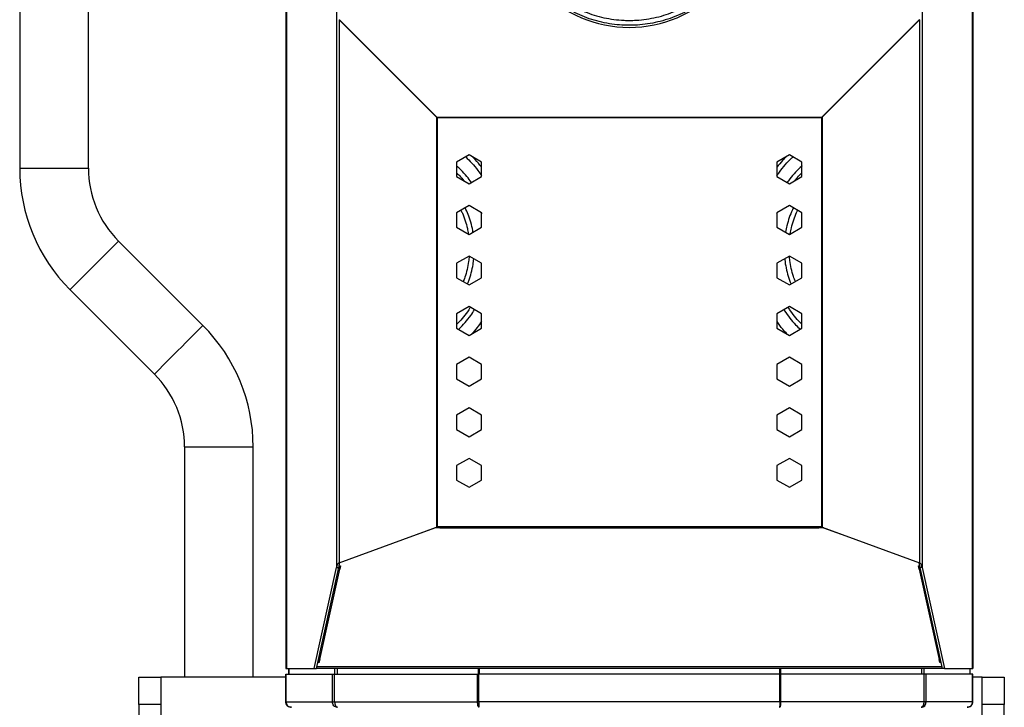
# Model space of a CAD drawing. Header units: millimetres. Extents: x 12 to 1823, y -1370 to 535.
# Tile 3 of 18: x 51 to 409, y -520 to -270. Entities that reach past the tile are written whole.
import ezdxf

# ---------------------------------------------------------------- set-up
doc = ezdxf.new("R2010")
doc.units = ezdxf.units.MM

msp = doc.modelspace()

# ---------------------------------------------------------------- linework, layer by layer
at = {"color": 7, "linetype": 'Continuous', "lineweight": 25}
for p, q in [((50.84, -125.26), (50.84, -323.84)), ((75.84, -323.84), (75.84, -125.26)), ((147.73, -151.86), (147.73, -505.86)), ((147.92, -151.86), (147.92, -505.86)), ((397.54, -151.86), (397.54, -505.86)), ((397.73, -151.86), (397.73, -505.86)), ((166.12, -264.95), (166.12, -469.16)), ((379.34, -264.95), (379.34, -469.16)), ((167.13, -269.84), (167.13, -467.37)), ((202.56, -305.27), (167.13, -269.84)), ((167.13, -269.84), (167.27, -269.84)), ((202.7, -305.27), (167.27, -269.84)), ((378.19, -269.84), (342.76, -305.27)), ((378.33, -269.84), (342.9, -305.27)), ((378.33, -269.84), (378.19, -269.84)), ((378.33, -269.84), (378.33, -467.37)), ((202.56, -305.27), (202.56, -454.4)), ((202.56, -305.27), (202.7, -305.27)), ((202.74, -305.36), (342.72, -305.36)), ((202.76, -305.36), (202.76, -454.36)), ((342.7, -305.36), (202.76, -305.36)), ((342.7, -305.36), (342.7, -454.36)), ((342.9, -305.27), (342.76, -305.27)), ((342.9, -305.27), (342.9, -454.4)), ((214.43, -319.01), (209.88, -321.64)), ((209.88, -321.64), (209.88, -326.89)), ((218.98, -321.64), (214.43, -319.01)), ((218.98, -326.89), (218.98, -321.64)), ((331.03, -319.01), (326.48, -321.64)), ((326.48, -321.64), (326.48, -326.89)), ((335.58, -321.64), (331.03, -319.01)), ((335.58, -326.89), (335.58, -321.64)), ((209.88, -326.89), (214.43, -329.52)), ((214.43, -329.52), (218.98, -326.89)), ((326.48, -326.89), (331.03, -329.52)), ((331.03, -329.52), (335.58, -326.89)), ((214.43, -337.41), (209.88, -340.04)), ((209.88, -340.04), (209.88, -345.29)), ((218.98, -340.04), (214.43, -337.41)), ((218.98, -345.29), (218.98, -340.04)), ((331.03, -337.41), (326.48, -340.04)), ((326.48, -340.44), (326.66, -339.93)), ((326.48, -340.04), (326.48, -345.29)), ((335.58, -340.04), (331.03, -337.41)), ((335.58, -345.29), (335.58, -340.04)), ((209.88, -345.29), (214.43, -347.92)), ((214.43, -347.92), (218.98, -345.29)), ((326.48, -345.29), (331.03, -347.92)), ((331.03, -347.92), (335.58, -345.29)), ((117.54, -381.07), (86.83, -350.36)), ((214.43, -355.81), (209.88, -358.44)), ((218.98, -358.44), (214.43, -355.81)), ((331.03, -355.81), (326.48, -358.44)), ((335.58, -358.44), (331.03, -355.81)), ((209.88, -358.44), (209.88, -363.69)), ((218.98, -363.69), (218.98, -358.44)), ((326.48, -358.44), (326.48, -363.69)), ((335.58, -363.69), (335.58, -358.44)), ((209.88, -363.69), (214.43, -366.32)), ((214.43, -366.32), (218.98, -363.69)), ((326.48, -363.69), (331.03, -366.32)), ((331.03, -366.32), (335.58, -363.69)), ((69.15, -368.04), (99.86, -398.75)), ((214.43, -374.21), (209.88, -376.84)), ((218.98, -376.84), (214.43, -374.21)), ((331.03, -374.21), (326.48, -376.84)), ((335.58, -376.84), (331.03, -374.21)), ((209.88, -376.84), (209.88, -382.09)), ((218.98, -382.09), (218.98, -376.84)), ((326.48, -376.84), (326.48, -382.09)), ((335.58, -382.09), (335.58, -376.84)), ((209.88, -382.09), (214.43, -384.72)), ((214.43, -384.72), (218.98, -382.09)), ((326.48, -382.09), (331.03, -384.72)), ((331.03, -384.72), (335.58, -382.09)), ((214.43, -392.61), (209.88, -395.24)), ((218.98, -395.24), (214.43, -392.61)), ((331.03, -392.61), (326.48, -395.24)), ((335.58, -395.24), (331.03, -392.61)), ((209.88, -395.24), (209.88, -400.49)), ((218.98, -400.49), (218.98, -395.24)), ((326.48, -395.24), (326.48, -400.49)), ((335.58, -400.49), (335.58, -395.24)), ((209.88, -400.49), (214.43, -403.12)), ((214.43, -403.12), (218.98, -400.49)), ((326.48, -400.49), (331.03, -403.12)), ((331.03, -403.12), (335.58, -400.49)), ((214.43, -411.01), (209.88, -413.64)), ((218.98, -413.64), (214.43, -411.01)), ((331.03, -411.01), (326.48, -413.64)), ((335.58, -413.64), (331.03, -411.01)), ((209.88, -413.64), (209.88, -418.89)), ((218.98, -418.89), (218.98, -413.64)), ((326.48, -413.64), (326.48, -418.89)), ((335.58, -418.89), (335.58, -413.64)), ((209.88, -418.89), (214.43, -421.52)), ((214.43, -421.52), (218.98, -418.89)), ((326.48, -418.89), (331.03, -421.52)), ((331.03, -421.52), (335.58, -418.89)), ((110.84, -425.26), (110.84, -508.96)), ((135.84, -508.96), (135.84, -425.26)), ((214.43, -429.41), (209.88, -432.04)), ((218.98, -432.04), (214.43, -429.41)), ((331.03, -429.41), (326.48, -432.04)), ((335.58, -432.04), (331.03, -429.41)), ((209.88, -432.04), (209.88, -437.29)), ((218.98, -437.29), (218.98, -432.04)), ((326.48, -432.04), (326.48, -437.29)), ((335.58, -437.29), (335.58, -432.04)), ((209.88, -437.29), (214.43, -439.92)), ((214.43, -439.92), (218.98, -437.29)), ((326.48, -437.29), (331.03, -439.92)), ((331.03, -439.92), (335.58, -437.29)), ((167.13, -467.37), (202.56, -454.4)), ((202, -454.7), (201.98, -454.66)), ((201.99, -454.66), (202.7, -454.4)), ((202, -454.7), (202, -454.66)), ((203.73, -454.7), (202, -454.7)), ((202.56, -454.4), (202.7, -454.4)), ((342.7, -454.36), (202.76, -454.36)), ((203.73, -454.7), (203.73, -454.35)), ((203.73, -454.7), (341.73, -454.7)), ((341.73, -454.7), (341.73, -454.35)), ((343.46, -454.7), (341.73, -454.7)), ((342.9, -454.4), (342.76, -454.4)), ((342.76, -454.4), (343.47, -454.66)), ((342.9, -454.4), (378.33, -467.37)), ((343.48, -454.66), (343.46, -454.7)), ((343.46, -454.7), (343.46, -454.66)), ((157.98, -505.86), (166.12, -469.16)), ((158.85, -505.86), (166.98, -469.16)), ((166.12, -469.16), (166.98, -469.16)), ((167.32, -469.33), (166.99, -469.04)), ((167.04, -468.44), (167.58, -468.54)), ((167.13, -467.37), (167.27, -467.37)), ((167.5, -468.53), (167.32, -469.33)), ((167.58, -468.54), (167.32, -469.69)), ((167.32, -469.69), (167.32, -469.33)), ((378.01, -468.52), (378.42, -468.44)), ((378.27, -469.66), (378.01, -468.52)), ((378.27, -469.3), (378.09, -468.51)), ((378.33, -467.37), (378.19, -467.37)), ((378.48, -469.13), (378.27, -469.3)), ((378.27, -469.66), (378.27, -469.3)), ((379.34, -469.16), (378.48, -469.16)), ((378.48, -469.16), (386.61, -505.86)), ((379.34, -469.16), (387.48, -505.86)), ((160.03, -502.6), (167.32, -469.69)), ((378.27, -469.66), (385.56, -502.57)), ((159.78, -503.74), (159.34, -503.66)), ((159.78, -503.38), (159.41, -503.31)), ((159.95, -502.58), (159.78, -503.38)), ((160.03, -502.6), (159.78, -503.74)), ((159.78, -503.38), (159.78, -503.74)), ((385.81, -503.72), (385.56, -502.57)), ((385.81, -503.36), (385.64, -502.56)), ((386.05, -503.31), (385.81, -503.36)), ((385.81, -503.36), (385.81, -503.72)), ((386.12, -503.66), (385.81, -503.72)), ((147.73, -505.86), (147.92, -505.86)), ((147.73, -507.96), (147.79, -507.96)), ((147.73, -517.96), (147.73, -507.96)), ((147.79, -517.96), (147.79, -507.96)), ((147.79, -507.96), (164.72, -507.96)), ((147.92, -505.86), (157.98, -505.86)), ((148.73, -505.86), (148.73, -507.96)), ((157.98, -505.86), (158.85, -505.86)), ((386.61, -505.86), (158.85, -505.86)), ((164.72, -517.96), (164.72, -507.96)), ((164.72, -507.96), (165.43, -507.96)), ((165.43, -517.96), (165.43, -507.96)), ((165.43, -507.96), (217.53, -507.96)), ((217.53, -517.96), (217.53, -507.96)), ((217.53, -507.96), (217.84, -507.96)), ((217.84, -517.96), (217.84, -507.96)), ((327.52, -507.96), (217.94, -507.96)), ((217.94, -517.96), (217.94, -507.96)), ((327.52, -517.96), (327.52, -507.96)), ((327.62, -517.96), (327.62, -507.96)), ((327.93, -507.96), (327.62, -507.96)), ((380.03, -507.96), (327.93, -507.96)), ((327.93, -517.96), (327.93, -507.96)), ((380.03, -517.96), (380.03, -507.96)), ((380.74, -507.96), (380.03, -507.96)), ((397.67, -507.96), (380.74, -507.96)), ((380.74, -517.96), (380.74, -507.96)), ((387.48, -505.86), (386.61, -505.86)), ((387.48, -505.86), (397.54, -505.86)), ((396.73, -505.86), (396.73, -507.96)), ((397.54, -505.86), (397.73, -505.86)), ((397.67, -517.96), (397.67, -507.96)), ((397.73, -507.96), (397.67, -507.96)), ((397.73, -517.96), (397.73, -507.96)), ((94.23, -508.96), (102.23, -508.96)), ((94.23, -518.96), (94.23, -508.96)), ((102.23, -508.96), (102.23, -518.96)), ((147.73, -508.96), (102.23, -508.96)), ((401.23, -508.96), (397.73, -508.96)), ((401.23, -508.96), (409.23, -508.96)), ((401.23, -518.96), (401.23, -508.96)), ((409.23, -508.96), (409.23, -518.96)), ((102.23, -518.96), (94.23, -518.96)), ((94.23, -518.96), (94.23, -528.26)), ((102.23, -518.96), (102.23, -531.26)), ((147.79, -517.96), (164.72, -517.96)), ((164.72, -517.96), (165.43, -517.96)), ((165.43, -517.96), (217.53, -517.96)), ((217.53, -517.96), (217.84, -517.96)), ((217.81, -518.46), (217.98, -518.46)), ((327.52, -517.96), (217.94, -517.96)), ((327.65, -518.46), (327.48, -518.46)), ((327.93, -517.96), (327.62, -517.96)), ((380.03, -517.96), (327.93, -517.96)), ((380.74, -517.96), (380.03, -517.96)), ((397.67, -517.96), (380.74, -517.96)), ((409.23, -518.96), (401.23, -518.96)), ((401.23, -558.96), (401.23, -518.96)), ((409.23, -558.96), (409.23, -518.96))]:
    msp.add_line(p, q, dxfattribs=at)
at = {"color": 9, "linetype": 'Continuous', "lineweight": 25}
for p, q in [((50.84, -323.84), (75.84, -323.84)), ((110.84, -425.26), (135.84, -425.26)), ((195.61, -456.99), (202, -454.7)), ((343.46, -454.7), (349.85, -456.99)), ((166.94, -469.33), (167.32, -469.33)), ((378.51, -469.31), (378.27, -469.3)), ((386.47, -505.22), (158.99, -505.22)), ((148.8, -505.86), (148.8, -507.96)), ((165.47, -505.86), (165.47, -507.96)), ((166.37, -505.86), (166.37, -507.96)), ((217.67, -505.86), (217.67, -507.96)), ((218.1, -505.86), (218.1, -507.96)), ((327.36, -505.86), (327.36, -507.96)), ((327.79, -505.86), (327.79, -507.96)), ((379.09, -505.86), (379.09, -507.96)), ((379.99, -505.86), (379.99, -507.96)), ((396.66, -505.86), (396.66, -507.96))]:
    msp.add_line(p, q, dxfattribs=at)
at = {"color": 9, "linetype": 'Continuous', "lineweight": 25, "flags": 128}
for points in [[(69.15, -368.04), (69.28, -367.91), (69.65, -367.53), (70.27, -366.91), (71.11, -366.07), (72.15, -365.04), (73.35, -363.83), (74.69, -362.49), (76.12, -361.06), (77.61, -359.57), (79.11, -358.08), (80.58, -356.61), (81.97, -355.22), (83.24, -353.94), (84.37, -352.82), (85.31, -351.87), (86.04, -351.14), (86.54, -350.64), (86.79, -350.39), (86.83, -350.36)], [(99.86, -398.75), (99.99, -398.62), (100.36, -398.24), (100.98, -397.63), (101.82, -396.79), (102.86, -395.75), (104.06, -394.54), (105.4, -393.2), (106.84, -391.77), (108.32, -390.28), (109.82, -388.79), (111.29, -387.32), (112.68, -385.93), (113.95, -384.65), (115.08, -383.53), (116.02, -382.59), (116.75, -381.85), (117.25, -381.36), (117.5, -381.1), (117.54, -381.07)]]:
    msp.add_lwpolyline(points, dxfattribs=at)
at = {"color": 7, "linetype": 'Continuous', "lineweight": 25}
for centre, radius, start, end in [((272.73, -227.64), 45, 180.4357, 359.5643), ((113.34, -323.84), 62.5, 180, 225), ((113.34, -323.84), 37.5, 180, 225), ((73.34, -425.26), 62.5, 0, 45), ((73.34, -425.26), 37.5, 0, 45), ((167.83, -467.03), 2.71, 249.7054, 259.1972), ((377.74, -466.91), 2.8, 280.9028, 287.3703), ((160.54, -499.94), 2.71, 249.7063, 259.1958), ((385.03, -499.83), 2.8, 280.9005, 287.3707)]:
    msp.add_arc(centre, radius, start, end, dxfattribs=at)
for centre, major_axis, ratio, start_param, end_param in [((202.76, -295.4), (0, 9.96), 0.140541, 3.001966, 3.141593), ((202.76, -295.4), (0, 9.96), 0.040155, 3.001966, 3.141593), ((342.7, -295.4), (0, 9.96), 0.140541, 3.141593, 3.281219), ((342.7, -295.4), (0, 9.96), 0.040155, 3.141593, 3.281219), ((202.76, -458.01), (0, 3.65), 0.383864, 0, 0.139626), ((202.76, -458.01), (0, 3.65), 0.109675, 0, 0.139626), ((342.7, -458.01), (0, 3.65), 0.383864, 6.143559, 6.283185), ((342.7, -458.01), (0, 3.65), 0.109675, 6.143559, 6.283185), ((167.33, -470.98), (0, 3.65), 0.383864, 0.139626, 1.047198), ((167.33, -470.98), (0, 3.65), 0.109675, 0.139626, 1.047198), ((378.13, -470.98), (0, 3.65), 0.109675, 5.235988, 6.143559), ((378.13, -470.98), (0, 3.65), 0.383864, 5.235988, 6.143559)]:
    msp.add_ellipse(centre, major_axis=major_axis, ratio=ratio, start_param=start_param, end_param=end_param, dxfattribs=at)
for points, knots in [([(272.73, -271.87), (273.39, -271.87), (275.31, -271.84), (278.47, -271.56), (282.18, -270.93), (285.82, -269.99), (289.37, -268.75), (292.8, -267.22), (296.09, -265.41), (299.22, -263.33), (302.15, -261), (304.88, -258.44), (307.38, -255.65), (309.64, -252.67), (311.64, -249.51), (313.36, -246.2), (314.79, -242.75), (315.93, -239.2), (316.76, -235.56), (317.28, -231.87), (317.48, -228.15), (317.37, -224.43), (316.95, -220.73), (316.21, -217.07), (315.16, -213.49), (313.82, -210.01), (312.18, -206.66), (310.26, -203.45), (308.08, -200.41), (305.65, -197.57), (302.99, -194.94), (300.12, -192.53), (297.05, -190.38), (293.8, -188.49), (290.41, -186.87), (286.9, -185.55), (283.28, -184.52), (279.59, -183.79), (275.85, -183.37), (272.09, -183.27), (268.33, -183.48), (264.61, -184), (260.94, -184.83), (257.36, -185.96), (253.88, -187.39), (250.54, -189.1), (247.35, -191.08), (244.34, -193.32), (241.54, -195.81), (238.95, -198.51), (236.61, -201.43), (234.51, -204.52), (232.69, -207.78), (231.15, -211.18), (229.91, -214.7), (228.97, -218.31), (228.33, -221.98), (228.01, -225.69), (228.01, -229.42), (228.32, -233.13), (228.95, -236.81), (229.89, -240.42), (231.12, -243.94), (232.66, -247.34), (234.47, -250.6), (236.56, -253.7), (238.9, -256.62), (241.48, -259.33), (244.28, -261.82), (247.28, -264.07), (250.47, -266.05), (253.81, -267.77), (257.28, -269.2), (260.86, -270.34), (264.53, -271.18), (268.19, -271.69), (270.93, -271.86), (272.42, -271.87), (272.73, -271.87)], [0, 0, 0, 0, 0.007106, 0.020488, 0.033873, 0.047258, 0.060642, 0.074027, 0.087411, 0.100795, 0.114179, 0.127563, 0.140946, 0.154329, 0.167712, 0.181094, 0.194476, 0.207858, 0.221239, 0.23462, 0.248001, 0.261382, 0.274763, 0.288144, 0.301526, 0.314907, 0.328288, 0.34167, 0.355051, 0.368433, 0.381816, 0.395199, 0.408582, 0.421965, 0.435349, 0.448733, 0.462117, 0.475501, 0.488886, 0.502271, 0.515655, 0.52904, 0.542425, 0.55581, 0.569194, 0.582579, 0.595963, 0.609347, 0.622731, 0.636114, 0.649497, 0.66288, 0.676262, 0.689644, 0.703026, 0.716408, 0.729789, 0.74317, 0.756551, 0.769932, 0.783313, 0.796694, 0.810075, 0.823457, 0.836838, 0.85022, 0.863602, 0.876984, 0.890367, 0.90375, 0.917133, 0.930516, 0.9439, 0.957284, 0.970669, 0.984053, 0.996736, 1, 1, 1, 1]), ([(272.73, -270.1), (272.09, -270.09), (270.22, -270.06), (267.14, -269.78), (263.51, -269.16), (259.95, -268.22), (256.48, -266.99), (253.13, -265.46), (249.92, -263.66), (246.88, -261.59), (244.04, -259.28), (241.4, -256.72), (238.99, -253.96), (236.84, -251), (234.94, -247.87), (233.33, -244.59), (232, -241.18), (230.97, -237.68), (230.26, -234.1), (229.85, -230.47), (229.76, -226.82), (229.98, -223.18), (230.52, -219.56), (231.37, -216.01), (232.53, -212.55), (233.98, -209.19), (235.72, -205.97), (237.72, -202.91), (239.99, -200.03), (242.5, -197.35), (245.23, -194.9), (248.16, -192.69), (251.27, -190.73), (254.54, -189.04), (257.94, -187.64), (261.46, -186.53), (265.05, -185.73), (268.7, -185.23), (272.39, -185.05), (276.07, -185.17), (279.73, -185.61), (283.34, -186.36), (286.87, -187.41), (290.29, -188.76), (293.59, -190.39), (296.73, -192.3), (299.7, -194.47), (302.47, -196.88), (305.02, -199.51), (307.33, -202.36), (309.39, -205.38), (311.18, -208.58), (312.68, -211.91), (313.89, -215.35), (314.8, -218.89), (315.4, -222.49), (315.68, -226.13), (315.65, -229.78), (315.3, -233.42), (314.64, -237.01), (313.67, -240.53), (312.4, -243.96), (310.84, -247.26), (309, -250.43), (306.89, -253.42), (304.53, -256.22), (301.93, -258.82), (299.12, -261.18), (296.12, -263.29), (292.94, -265.15), (289.62, -266.72), (286.17, -268.01), (282.62, -269.01), (279, -269.69), (275.69, -270.04), (273.6, -270.08), (272.73, -270.1)], [0, 0, 0, 0, 0.007108, 0.020758, 0.034412, 0.048067, 0.061721, 0.075375, 0.089029, 0.102684, 0.116339, 0.129995, 0.14365, 0.157307, 0.170963, 0.18462, 0.198277, 0.211934, 0.225592, 0.23925, 0.252908, 0.266567, 0.280225, 0.293883, 0.307541, 0.321199, 0.334857, 0.348514, 0.362171, 0.375828, 0.389485, 0.403141, 0.416796, 0.430452, 0.444107, 0.457761, 0.471416, 0.48507, 0.498724, 0.512378, 0.526032, 0.539686, 0.55334, 0.566995, 0.580649, 0.594304, 0.607958, 0.621614, 0.635269, 0.648925, 0.662581, 0.676238, 0.689895, 0.703552, 0.71721, 0.730868, 0.744526, 0.758184, 0.771842, 0.7855, 0.799159, 0.812817, 0.826475, 0.840132, 0.853789, 0.867446, 0.881103, 0.894759, 0.908415, 0.922071, 0.935726, 0.949381, 0.963035, 0.97669, 0.990344, 1, 1, 1, 1]), ([(213.18, -319.73), (213.93, -320.48), (215.5, -322.01), (217.43, -324.32), (218.53, -325.94), (218.98, -326.6)], [0, 0, 0, 0, 0.357886, 0.740091, 1, 1, 1, 1]), ([(218.98, -323.55), (218.78, -323.28), (217.88, -322.05), (216.79, -320.78), (215.84, -319.87), (215.73, -319.76)], [0, 0, 0, 0, 0.2000911, 0.9056579, 1, 1, 1, 1]), ([(329.79, -319.72), (329.35, -320.16), (328.17, -321.34), (327.13, -322.68), (326.48, -323.53)], [0, 0, 0, 0, 0.372674, 1, 1, 1, 1]), ([(326.48, -326.61), (326.77, -326.17), (327.69, -324.75), (329.49, -322.59), (331.16, -320.74), (332.15, -319.87), (332.29, -319.74)], [0, 0, 0, 0, 0.171056, 0.552326, 0.933688, 1, 1, 1, 1]), ([(215.24, -329.05), (214.71, -328.31), (213.52, -326.7), (211.71, -324.71), (210.4, -323.55), (209.88, -323.09)], [0, 0, 0, 0, 0.335405, 0.738117, 1, 1, 1, 1]), ([(209.88, -325.52), (210.21, -325.83), (211.16, -326.72), (212, -327.76), (212.54, -328.43)], [0, 0, 0, 0, 0.353108, 1, 1, 1, 1]), ([(335.58, -323.05), (335.56, -323.06), (334.73, -323.73), (333.23, -325.31), (331.45, -327.29), (330.52, -328.63), (330.23, -329.06)], [0, 0, 0, 0, 0.007196, 0.408151, 0.809304, 1, 1, 1, 1]), ([(332.94, -328.41), (333.39, -327.86), (334.21, -326.82), (335.15, -325.93), (335.58, -325.52)], [0, 0, 0, 0, 0.536677, 1, 1, 1, 1]), ([(211.44, -339.14), (211.62, -339.49), (212.23, -340.71), (213.03, -342.96), (213.76, -345.48), (214.02, -347.1), (214.12, -347.74)], [0, 0, 0, 0, 0.134364, 0.461566, 0.788684, 1, 1, 1, 1]), ([(215.83, -347.11), (215.8, -346.92), (215.63, -345.7), (215.06, -343.53), (214.16, -340.74), (213.37, -339.03), (213, -338.24)], [0, 0, 0, 0, 0.06129, 0.388702, 0.716112, 1, 1, 1, 1]), ([(218.81, -339.94), (218.86, -340.07), (218.93, -340.22), (218.97, -340.38), (218.98, -340.41)], [0, 0, 0, 0, 0.819997, 1, 1, 1, 1]), ([(332.47, -338.24), (332.34, -338.5), (331.75, -339.64), (330.94, -341.82), (330.1, -344.53), (329.78, -346.33), (329.63, -347.11)], [0, 0, 0, 0, 0.093225, 0.420276, 0.747418, 1, 1, 1, 1]), ([(331.33, -347.74), (331.46, -347), (331.75, -345.26), (332.54, -342.65), (333.31, -340.51), (333.89, -339.4), (334.02, -339.14)], [0, 0, 0, 0, 0.248211, 0.57494, 0.901675, 1, 1, 1, 1]), ([(214.44, -355.81), (214.38, -356.47), (214.25, -358.12), (213.72, -360.72), (213.06, -363.16), (212.48, -364.57), (212.27, -365.07)], [0, 0, 0, 0, 0.20405, 0.515715, 0.827371, 1, 1, 1, 1]), ([(213.83, -365.97), (213.99, -365.59), (214.56, -364.28), (215.25, -361.9), (215.87, -359.22), (216.06, -357.49), (216.13, -356.79)], [0, 0, 0, 0, 0.133152, 0.456631, 0.780183, 1, 1, 1, 1]), ([(329.31, -356.8), (329.32, -356.9), (329.39, -358.03), (329.8, -360.15), (330.52, -363.14), (331.24, -365.04), (331.6, -365.99)], [0, 0, 0, 0, 0.029843, 0.353746, 0.677656, 1, 1, 1, 1]), ([(333.18, -365.08), (332.94, -364.47), (332.34, -362.96), (331.67, -360.39), (331.18, -357.9), (331.07, -356.37), (331.03, -355.83)], [0, 0, 0, 0, 0.207494, 0.519831, 0.832108, 1, 1, 1, 1]), ([(214.86, -374.46), (214.67, -374.77), (213.92, -376.01), (212.39, -377.95), (210.91, -379.7), (210.01, -380.51), (209.88, -380.63)], [0, 0, 0, 0, 0.135896, 0.533533, 0.931278, 1, 1, 1, 1]), ([(210.54, -382.47), (210.61, -382.41), (211.48, -381.66), (212.99, -379.99), (214.9, -377.69), (215.95, -376.05), (216.4, -375.35)], [0, 0, 0, 0, 0.030407, 0.381737, 0.733234, 1, 1, 1, 1]), ([(329.05, -375.36), (329.11, -375.47), (329.73, -376.53), (331.13, -378.38), (333.02, -380.67), (334.37, -381.93), (334.94, -382.46)], [0, 0, 0, 0, 0.0405335, 0.3921579, 0.7436933, 1, 1, 1, 1]), ([(335.58, -380.65), (335.55, -380.62), (334.75, -379.91), (333.34, -378.28), (331.7, -376.24), (330.87, -374.89), (330.61, -374.45)], [0, 0, 0, 0, 0.016443, 0.414207, 0.811778, 1, 1, 1, 1]), ([(218.98, -379.54), (218.45, -380.32), (217.33, -381.96), (216.03, -383.42), (215.34, -384.19)], [0, 0, 0, 0, 0.470193, 1, 1, 1, 1]), ([(330.17, -384.22), (329.65, -383.64), (328.36, -382.21), (327.14, -380.63), (326.5, -379.61), (326.48, -379.58)], [0, 0, 0, 0, 0.40066, 0.982764, 1, 1, 1, 1]), ([(149.73, -519.96), (149.47, -519.96), (149.21, -519.91), (148.72, -519.71), (148.5, -519.56), (148.13, -519.19), (147.98, -518.97), (147.78, -518.49), (147.73, -518.23), (147.73, -517.96)], [0, 0, 0, 0, 0.25, 0.25, 0.5, 0.5, 0.75, 0.75, 1, 1, 1, 1]), ([(147.79, -517.96), (147.8, -518.23), (147.85, -518.49), (148.05, -518.97), (148.19, -519.19), (148.55, -519.56), (148.76, -519.71), (149.23, -519.91), (149.48, -519.96), (149.73, -519.96)], [0, 0, 0, 0, 0.25, 0.25, 0.5, 0.5, 0.75, 0.75, 1, 1, 1, 1]), ([(166.48, -519.96), (166.25, -519.96), (166.01, -519.91), (165.57, -519.71), (165.37, -519.56), (165.04, -519.19), (164.91, -518.97), (164.75, -518.49), (164.71, -518.23), (164.72, -517.96)], [0, 0, 0, 0, 0.25, 0.25, 0.5, 0.5, 0.75, 0.75, 1, 1, 1, 1]), ([(165.43, -517.96), (165.47, -518.23), (165.52, -518.49), (165.66, -518.97), (165.74, -519.19), (165.92, -519.56), (166.03, -519.71), (166.25, -519.91), (166.37, -519.96), (166.48, -519.96)], [0, 0, 0, 0, 0.25, 0.25, 0.5, 0.5, 0.75, 0.75, 1, 1, 1, 1]), ([(218.05, -519.96), (217.97, -519.96), (217.9, -519.91), (217.77, -519.71), (217.71, -519.56), (217.61, -519.19), (217.57, -518.97), (217.53, -518.49), (217.52, -518.23), (217.53, -517.96)], [0, 0, 0, 0, 0.25, 0.25, 0.5, 0.5, 0.75, 0.75, 1, 1, 1, 1]), ([(217.94, -517.96), (217.95, -518.23), (217.96, -518.49), (217.97, -518.97), (217.98, -519.19), (218, -519.56), (218.01, -519.71), (218.03, -519.91), (218.04, -519.96), (218.05, -519.96)], [0, 0, 0, 0, 0.25, 0.25, 0.5, 0.5, 0.75, 0.75, 1, 1, 1, 1]), ([(327.52, -517.96), (327.51, -518.23), (327.5, -518.49), (327.48, -518.97), (327.48, -519.19), (327.46, -519.56), (327.45, -519.71), (327.43, -519.91), (327.42, -519.96), (327.41, -519.96)], [0, 0, 0, 0, 0.25, 0.25, 0.5, 0.5, 0.75, 0.75, 1, 1, 1, 1]), ([(327.41, -519.96), (327.49, -519.96), (327.56, -519.91), (327.69, -519.71), (327.75, -519.56), (327.85, -519.19), (327.88, -518.97), (327.93, -518.49), (327.94, -518.23), (327.93, -517.96)], [0, 0, 0, 0, 0.25, 0.25, 0.5, 0.5, 0.75, 0.75, 1, 1, 1, 1]), ([(380.03, -517.96), (379.99, -518.23), (379.94, -518.49), (379.8, -518.97), (379.72, -519.19), (379.54, -519.56), (379.43, -519.71), (379.21, -519.91), (379.09, -519.96), (378.98, -519.96)], [0, 0, 0, 0, 0.25, 0.25, 0.5, 0.5, 0.75, 0.75, 1, 1, 1, 1]), ([(378.98, -519.96), (379.21, -519.96), (379.45, -519.91), (379.89, -519.71), (380.09, -519.56), (380.42, -519.19), (380.54, -518.97), (380.71, -518.49), (380.75, -518.23), (380.74, -517.96)], [0, 0, 0, 0, 0.25, 0.25, 0.5, 0.5, 0.75, 0.75, 1, 1, 1, 1]), ([(397.67, -517.96), (397.66, -518.23), (397.61, -518.49), (397.41, -518.97), (397.27, -519.19), (396.91, -519.56), (396.7, -519.71), (396.23, -519.91), (395.98, -519.96), (395.73, -519.96)], [0, 0, 0, 0, 0.25, 0.25, 0.5, 0.5, 0.75, 0.75, 1, 1, 1, 1]), ([(395.73, -519.96), (395.99, -519.96), (396.25, -519.91), (396.74, -519.71), (396.96, -519.56), (397.33, -519.19), (397.48, -518.97), (397.68, -518.49), (397.73, -518.23), (397.73, -517.96)], [0, 0, 0, 0, 0.25, 0.25, 0.5, 0.5, 0.75, 0.75, 1, 1, 1, 1])]:
    msp.add_open_spline(points, degree=3, knots=knots, dxfattribs=at)

doc.saveas('drawing.dxf')
